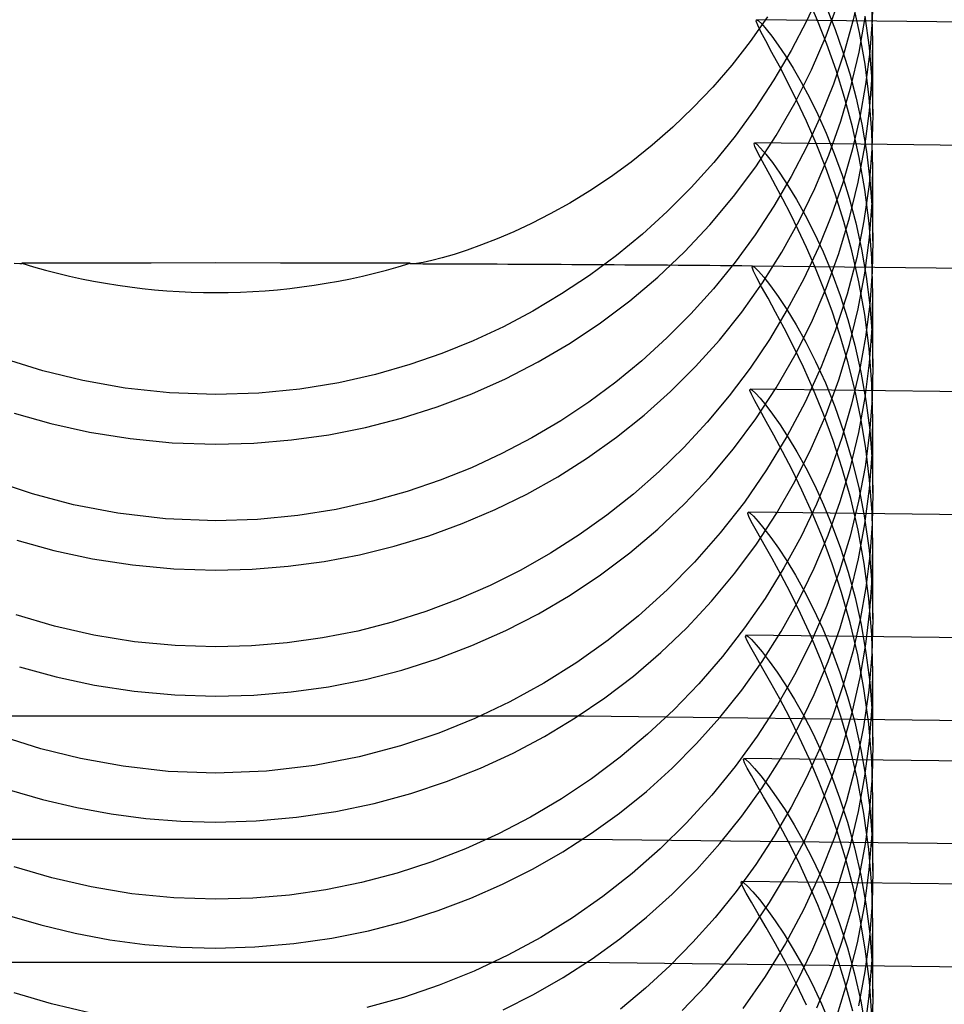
# Model space of a CAD drawing. Header units: millimetres. Extents: x -232 to 232, y -232 to 232.
# Tile 61 of 66: x -0.6 to 2.22, y 183.74 to 186.74. Entities that reach past the tile are written whole.
import ezdxf

# ---------------------------------------------------------------- set-up
doc = ezdxf.new("R2010")
doc.units = ezdxf.units.MM
doc.layers.add('HIDDEN', color=7, linetype='Continuous')
doc.layers.add('THICK', color=7, linetype='Continuous')

msp = doc.modelspace()

# ---------------------------------------------------------------- linework, layer by layer
at = {"layer": 'HIDDEN'}
for p, q in [((1.8416, 186.8345), (1.7988, 186.7407)), ((1.9622, 186.8401), (1.94, 186.7422)), ((2, 186.8372), (1.9977, 186.7421)), ((1.858, 186.6943), (1.8967, 186.8005)), ((1.8605, 186.7746), (1.8847, 186.7136)), ((1.9591, 186.7045), (1.9387, 186.7968)), ((2, 186.6765), (1.9971, 186.7846)), ((1.6794, 186.7516), (1.6262, 186.6762)), ((1.646, 186.7428), (1.6516, 186.7396)), ((1.94, 186.7422), (1.9124, 186.6441)), ((1.9579, 186.6446), (1.9768, 186.7501)), ((1.9759, 186.7535), (1.9888, 186.6582)), ((1.9977, 186.7421), (1.9904, 186.6447)), ((1.6516, 186.7396), (1.6614, 186.7301)), ((1.6614, 186.7301), (1.675, 186.7145)), ((1.675, 186.7145), (1.6919, 186.693)), ((1.7988, 186.7407), (1.7513, 186.649)), ((1.8601, 186.668), (1.8315, 186.741)), ((1.8847, 186.7136), (1.9079, 186.6481)), ((1.6919, 186.693), (1.7116, 186.6659)), ((1.8132, 186.5903), (1.858, 186.6943)), ((1.976, 186.6075), (1.9591, 186.7045)), ((1.6262, 186.6762), (1.5704, 186.6049)), ((1.7116, 186.6659), (1.7335, 186.6334)), ((1.8878, 186.5896), (1.8601, 186.668)), ((1.9888, 186.6582), (1.9971, 186.5583)), ((1.9975, 186.5721), (2, 186.6765)), ((2, 186.4527), (2, 186.6749)), ((1.7513, 186.649), (1.6989, 186.5595)), ((1.7335, 186.6334), (1.757, 186.5957)), ((1.9124, 186.6441), (1.8797, 186.5469)), ((1.9079, 186.6481), (1.9295, 186.578)), ((1.9332, 186.539), (1.9579, 186.6446)), ((1.9904, 186.6447), (1.9779, 186.546)), ((1.5704, 186.6049), (1.5123, 186.5376)), ((1.757, 186.5957), (1.7817, 186.5532)), ((1.9889, 186.506), (1.976, 186.6075)), ((1.7624, 186.489), (1.8132, 186.5903)), ((1.9138, 186.506), (1.8878, 186.5896)), ((1.9295, 186.578), (1.949, 186.5036)), ((1.9894, 186.4655), (1.9975, 186.5721)), ((1.5123, 186.5376), (1.4523, 186.4745)), ((1.6989, 186.5595), (1.6418, 186.4724)), ((1.7817, 186.5532), (1.807, 186.506)), ((1.8797, 186.5469), (1.8419, 186.4512)), ((1.9024, 186.4337), (1.9332, 186.539)), ((1.9779, 186.546), (1.9601, 186.4462)), ((1.9971, 186.5583), (2, 186.4539)), ((1.807, 186.506), (1.8325, 186.4541)), ((1.9375, 186.4172), (1.9138, 186.506)), ((1.949, 186.5036), (1.9661, 186.4248)), ((1.9971, 186.4006), (1.9889, 186.506)), ((1.4523, 186.4745), (1.3908, 186.4155)), ((1.6418, 186.4724), (1.5805, 186.3886)), ((1.7057, 186.3904), (1.7624, 186.489)), ((1.8419, 186.4512), (1.7991, 186.3572)), ((1.8325, 186.4541), (1.8578, 186.3973)), ((1.9601, 186.4462), (1.9368, 186.3458)), ((1.9755, 186.3573), (1.9894, 186.4655)), ((2, 186.4539), (1.9972, 186.3487)), ((1.3908, 186.4155), (1.3279, 186.3605)), ((1.8658, 186.3303), (1.9024, 186.4337)), ((1.9584, 186.3237), (1.9375, 186.4172)), ((1.9661, 186.4248), (1.9802, 186.3419)), ((1.5805, 186.3886), (1.5153, 186.3082)), ((1.6433, 186.2953), (1.7057, 186.3904)), ((1.8578, 186.3973), (1.8825, 186.3359)), ((2, 186.292), (1.9971, 186.4006)), ((1.3279, 186.3605), (1.2641, 186.3096)), ((1.6397, 186.3678), (1.6463, 186.3638)), ((1.6463, 186.3638), (1.6581, 186.3522)), ((1.6581, 186.3522), (1.6742, 186.3333)), ((1.7991, 186.3572), (1.7514, 186.2652)), ((1.8568, 186.2923), (1.8275, 186.366)), ((1.9554, 186.2485), (1.9755, 186.3573)), ((1.6742, 186.3333), (1.6939, 186.3077)), ((1.8236, 186.2292), (1.8658, 186.3303)), ((1.8825, 186.3359), (1.9061, 186.2698)), ((1.9368, 186.3458), (1.908, 186.246)), ((1.9757, 186.2256), (1.9584, 186.3237)), ((1.9802, 186.3419), (1.9908, 186.2551)), ((1.9972, 186.3487), (1.9883, 186.2406)), ((1.2641, 186.3096), (1.2007, 186.2634)), ((1.5153, 186.3082), (1.4464, 186.2316)), ((1.5759, 186.2044), (1.6433, 186.2953)), ((1.6939, 186.3077), (1.7165, 186.2759)), ((1.8851, 186.2131), (1.8568, 186.2923)), ((1.9974, 186.1866), (2, 186.292)), ((1.2007, 186.2634), (1.1382, 186.2218)), ((1.7514, 186.2652), (1.6989, 186.1754)), ((1.7165, 186.2759), (1.7411, 186.2383)), ((1.9061, 186.2698), (1.9281, 186.1991)), ((2, 186.0689), (2, 186.2907)), ((1.7411, 186.2383), (1.7672, 186.1954)), ((1.908, 186.246), (1.8739, 186.1473)), ((1.9291, 186.1397), (1.9554, 186.2485)), ((1.9883, 186.2406), (1.9728, 186.1302)), ((1.9908, 186.2551), (1.9976, 186.1646)), ((1.1382, 186.2218), (1.0771, 186.1846)), ((1.4464, 186.2316), (1.374, 186.1587)), ((1.5037, 186.1181), (1.5759, 186.2044)), ((1.7759, 186.1306), (1.8236, 186.2292)), ((1.9117, 186.1286), (1.8851, 186.2131)), ((1.9888, 186.1232), (1.9757, 186.2256)), ((1.0771, 186.1846), (1.0179, 186.1516)), ((1.6989, 186.1754), (1.6416, 186.0881)), ((1.7672, 186.1954), (1.794, 186.1474)), ((1.9281, 186.1991), (1.948, 186.124)), ((1.9892, 186.0792), (1.9974, 186.1866)), ((1.0179, 186.1516), (0.961, 186.1225)), ((1.374, 186.1587), (1.2982, 186.0898)), ((1.794, 186.1474), (1.8212, 186.0942)), ((1.8739, 186.1473), (1.8343, 186.0497)), ((1.9976, 186.1646), (2, 186.0705)), ((0.961, 186.1225), (0.9069, 186.0972)), ((1.4268, 186.0363), (1.5037, 186.1181)), ((1.7227, 186.0347), (1.7759, 186.1306)), ((1.8964, 186.0314), (1.9291, 186.1397)), ((1.936, 186.0389), (1.9117, 186.1286)), ((1.948, 186.124), (1.9654, 186.0445)), ((1.9728, 186.1302), (1.9507, 186.0189)), ((1.9971, 186.0168), (1.9888, 186.1232)), ((0.9069, 186.0972), (0.856, 186.0754)), ((1.2982, 186.0898), (1.2192, 186.0248)), ((1.6416, 186.0881), (1.5802, 186.0041)), ((1.8212, 186.0942), (1.8483, 186.0357)), ((0.8088, 186.0569), (0.7651, 186.0413)), ((0.856, 186.0754), (0.8088, 186.0569)), ((1.9751, 185.9709), (1.9892, 186.0792)), ((2, 186.0705), (1.9977, 185.9747)), ((0.7249, 186.0282), (0.6887, 186.0176)), ((0.7651, 186.0413), (0.7249, 186.0282)), ((1.2192, 186.0248), (1.1373, 185.9641)), ((1.3456, 185.9592), (1.4268, 186.0363)), ((1.6642, 185.9418), (1.7227, 186.0347)), ((1.8343, 186.0497), (1.7894, 185.9536)), ((1.8483, 186.0357), (1.8748, 185.9721)), ((1.8575, 185.925), (1.8964, 186.0314)), ((1.9573, 185.9444), (1.936, 186.0389)), ((1.9654, 186.0445), (1.9798, 185.9608)), ((-0.5975, 185.999), (-0.6146, 186.0007)), ((-0.5956, 185.9991), (-0.5975, 185.999)), ((-0.594, 185.9993), (-0.5956, 185.9991)), ((-0.5928, 185.9995), (-0.594, 185.9993)), ((-0.5918, 185.9999), (-0.5928, 185.9995)), ((-0.5913, 186.0004), (-0.5918, 185.9999)), ((-0.5911, 186.001), (-0.5913, 186.0004)), ((-0.3939, 186.0015), (-0.5911, 186.001)), ((-0.1968, 186.0018), (-0.3939, 186.0015)), ((0, 186.002), (-0.1968, 186.0018)), ((0.1968, 186.0018), (0, 186.002)), ((0.3939, 186.0015), (0.1968, 186.0018)), ((0.5911, 186.001), (0.3939, 186.0015)), ((0.5913, 186.0004), (0.5911, 186.001)), ((0.5919, 185.9999), (0.5913, 186.0004)), ((0.5928, 185.9995), (0.5919, 185.9999)), ((0.594, 185.9993), (0.5928, 185.9995)), ((0.5956, 185.9991), (0.594, 185.9993)), ((0.5975, 185.999), (0.5956, 185.9991)), ((0.611, 186.0002), (0.5975, 185.999)), ((0.6311, 186.0037), (0.611, 186.0002)), ((0.6572, 186.0095), (0.6311, 186.0037)), ((0.6887, 186.0176), (0.6572, 186.0095)), ((1.5802, 186.0041), (1.5148, 185.9236)), ((1.6333, 185.9928), (1.6399, 185.989)), ((1.9507, 186.0189), (1.9216, 185.9069)), ((2, 185.9074), (1.9971, 186.0168)), ((1.1373, 185.9641), (1.0524, 185.9076)), ((1.6399, 185.989), (1.6516, 185.9776)), ((1.6516, 185.9776), (1.6679, 185.9588)), ((1.85, 185.9255), (1.8235, 185.991)), ((1.8748, 185.9721), (1.9002, 185.9035)), ((1.9549, 185.8619), (1.9751, 185.9709)), ((1.9977, 185.9747), (1.9904, 185.8766)), ((1.2602, 185.887), (1.3456, 185.9592)), ((1.6006, 185.8525), (1.6642, 185.9418)), ((1.6679, 185.9588), (1.6881, 185.9329)), ((1.6881, 185.9329), (1.7118, 185.8999)), ((1.7894, 185.9536), (1.7395, 185.86)), ((1.9751, 185.8452), (1.9573, 185.9444)), ((1.9798, 185.9608), (1.9907, 185.8732)), ((1.0524, 185.9076), (0.9649, 185.8554)), ((1.5148, 185.9236), (1.4457, 185.8467)), ((1.8126, 185.8212), (1.8575, 185.925)), ((1.876, 185.8551), (1.85, 185.9255)), ((1.9216, 185.9069), (1.8856, 185.7954)), ((1.9002, 185.9035), (1.9238, 185.8302)), ((1.9975, 185.8038), (2, 185.9074)), ((2, 185.685), (2, 185.9065)), ((1.1709, 185.8198), (1.2602, 185.887)), ((1.7118, 185.8999), (1.7381, 185.8601)), ((1.9904, 185.8766), (1.9776, 185.7762)), ((1.9907, 185.8732), (1.9975, 185.7818)), ((0.9649, 185.8554), (0.8749, 185.8078)), ((1.4457, 185.8467), (1.3729, 185.7736)), ((1.5325, 185.7674), (1.6006, 185.8525)), ((1.7395, 185.86), (1.685, 185.7693)), ((1.7381, 185.8601), (1.7663, 185.8137)), ((1.9008, 185.7802), (1.876, 185.8551)), ((1.9285, 185.7534), (1.9549, 185.8619)), ((1.9885, 185.7416), (1.9751, 185.8452)), ((1.0779, 185.7577), (1.1709, 185.8198)), ((1.7619, 185.7201), (1.8126, 185.8212)), ((1.7663, 185.8137), (1.7958, 185.7608)), ((1.9238, 185.8302), (1.9451, 185.7522)), ((0.8749, 185.8078), (0.7826, 185.7648)), ((1.8856, 185.7954), (1.843, 185.6859)), ((1.9895, 185.6984), (1.9975, 185.8038)), ((0.7826, 185.7648), (0.6881, 185.7265)), ((0.9814, 185.701), (1.0779, 185.7577)), ((1.3729, 185.7736), (1.2968, 185.7044)), ((1.4601, 185.6866), (1.5325, 185.7674)), ((1.685, 185.7693), (1.626, 185.6818)), ((1.7958, 185.7608), (1.8256, 185.7017)), ((1.896, 185.6462), (1.9285, 185.7534)), ((1.924, 185.7009), (1.9008, 185.7802)), ((1.9451, 185.7522), (1.9637, 185.6697)), ((1.9776, 185.7762), (1.9593, 185.6745)), ((1.9975, 185.7818), (2, 185.6868)), ((0.6881, 185.7265), (0.5903, 185.6927)), ((1.997, 185.6339), (1.9885, 185.7416)), ((-0.5268, 185.6738), (-0.641, 185.7095)), ((0.5903, 185.6927), (0.4857, 185.6627)), ((0.8817, 185.6496), (0.9814, 185.701)), ((1.2968, 185.7044), (1.2173, 185.6392)), ((1.7054, 185.622), (1.7619, 185.7201)), ((1.8256, 185.7017), (1.8552, 185.6365)), ((1.945, 185.6172), (1.924, 185.7009)), ((1.976, 185.5924), (1.9895, 185.6984)), ((-0.4054, 185.6438), (-0.5268, 185.6738)), ((0.4857, 185.6627), (0.374, 185.6374)), ((1.3836, 185.6102), (1.4601, 185.6866)), ((1.626, 185.6818), (1.5627, 185.5976)), ((1.843, 185.6859), (1.7939, 185.5786)), ((1.9593, 185.6745), (1.9353, 185.5723)), ((1.9637, 185.6697), (1.9789, 185.5831)), ((2, 185.6868), (1.9975, 185.5875)), ((-0.2769, 185.6209), (-0.4054, 185.6438)), ((0.374, 185.6374), (0.2556, 185.618)), ((0.7789, 185.6039), (0.8817, 185.6496)), ((1.2173, 185.6392), (1.1349, 185.5782)), ((1.8552, 185.6365), (1.8838, 185.5654)), ((1.8573, 185.5406), (1.896, 185.6462)), ((2, 185.5231), (1.997, 185.6339)), ((-0.1416, 185.6063), (-0.2769, 185.6209)), ((0, 185.6012), (-0.1416, 185.6063)), ((0.1309, 185.6056), (0, 185.6012)), ((0.2556, 185.618), (0.1309, 185.6056)), ((0.6733, 185.5638), (0.7789, 185.6039)), ((1.3033, 185.5384), (1.3836, 185.6102)), ((1.6268, 185.6179), (1.6327, 185.6147)), ((1.6327, 185.6147), (1.6427, 185.6054)), ((1.6427, 185.6054), (1.6566, 185.59)), ((1.6432, 185.5271), (1.7054, 185.622)), ((1.8497, 185.5418), (1.8194, 185.6161)), ((1.9634, 185.5294), (1.945, 185.6172)), ((1.1349, 185.5782), (1.0495, 185.5215)), ((1.5627, 185.5976), (1.4952, 185.5168)), ((1.6566, 185.59), (1.674, 185.5687)), ((1.7939, 185.5786), (1.7384, 185.4739)), ((1.9353, 185.5723), (1.9054, 185.4699)), ((1.9567, 185.4861), (1.976, 185.5924)), ((1.9789, 185.5831), (1.9903, 185.4928)), ((1.9975, 185.5875), (1.9896, 185.4857)), ((-0.6149, 185.5444), (-0.5027, 185.5127)), ((0.565, 185.5295), (0.6733, 185.5638)), ((1.674, 185.5687), (1.6944, 185.5416)), ((1.8838, 185.5654), (1.9107, 185.4886)), ((-0.5027, 185.5127), (-0.3849, 185.4867)), ((0.4549, 185.5012), (0.565, 185.5295)), ((1.0495, 185.5215), (0.9614, 185.4693)), ((1.2192, 185.4712), (1.3033, 185.5384)), ((1.4952, 185.5168), (1.4239, 185.4399)), ((1.5757, 185.4363), (1.6432, 185.5271)), ((1.6944, 185.5416), (1.7173, 185.5088)), ((1.8125, 185.4369), (1.8573, 185.5406)), ((1.8791, 185.4616), (1.8497, 185.5418)), ((1.9786, 185.4375), (1.9634, 185.5294)), ((1.9974, 185.4193), (2, 185.5231)), ((2, 185.3012), (2, 185.5223)), ((-0.3849, 185.4867), (-0.2615, 185.4671)), ((0.3432, 185.4791), (0.4549, 185.5012)), ((1.7173, 185.5088), (1.7422, 185.4705)), ((1.9107, 185.4886), (1.9353, 185.4062)), ((1.9314, 185.3801), (1.9567, 185.4861)), ((1.9896, 185.4857), (1.976, 185.3815)), ((1.9903, 185.4928), (1.9975, 185.3989)), ((-0.2615, 185.4671), (-0.1329, 185.4547)), ((-0.1329, 185.4547), (0, 185.4504)), ((0, 185.4504), (0.1156, 185.4536)), ((0.1156, 185.4536), (0.23, 185.4632)), ((0.23, 185.4632), (0.3432, 185.4791)), ((0.9614, 185.4693), (0.8708, 185.4215)), ((1.1316, 185.4088), (1.2192, 185.4712)), ((1.7384, 185.4739), (1.6765, 185.372)), ((1.7422, 185.4705), (1.7684, 185.4269)), ((1.9054, 185.4699), (1.8695, 185.3678)), ((1.9069, 185.3758), (1.8791, 185.4616)), ((1.4239, 185.4399), (1.3492, 185.3671)), ((1.5034, 185.3499), (1.5757, 185.4363)), ((1.762, 185.3363), (1.8125, 185.4369)), ((1.7684, 185.4269), (1.7954, 185.3781)), ((1.9901, 185.3417), (1.9786, 185.4375)), ((0.8708, 185.4215), (0.7778, 185.3785)), ((1.0407, 185.3511), (1.1316, 185.4088)), ((1.9353, 185.4062), (1.9569, 185.3184)), ((1.9895, 185.3137), (1.9974, 185.4193)), ((1.9975, 185.3989), (2, 185.3017)), ((0.7778, 185.3785), (0.6825, 185.3402)), ((1.3492, 185.3671), (1.271, 185.2984)), ((1.6765, 185.372), (1.6087, 185.2737)), ((1.7954, 185.3781), (1.8228, 185.3243)), ((1.8695, 185.3678), (1.8281, 185.2675)), ((1.9005, 185.2757), (1.9314, 185.3801)), ((1.9324, 185.2845), (1.9069, 185.3758)), ((1.976, 185.3815), (1.9563, 185.2761)), ((-0.5582, 185.2986), (-0.6725, 185.3365)), ((0.6825, 185.3402), (0.5825, 185.306)), ((0.9466, 185.2984), (1.0407, 185.3511)), ((1.4266, 185.2682), (1.5034, 185.3499)), ((1.7062, 185.2393), (1.762, 185.3363)), ((1.9974, 185.2422), (1.9901, 185.3417)), ((0.5825, 185.306), (0.4768, 185.2762)), ((1.8228, 185.3243), (1.8498, 185.2655)), ((1.9569, 185.3184), (1.9748, 185.2254)), ((1.9759, 185.2076), (1.9895, 185.3137)), ((-0.4337, 185.2658), (-0.5582, 185.2986)), ((0.4768, 185.2762), (0.3655, 185.2515)), ((0.8497, 185.2508), (0.9466, 185.2984)), ((1.271, 185.2984), (1.1897, 185.2339)), ((1.6087, 185.2737), (1.5354, 185.1798)), ((1.8638, 185.1729), (1.9005, 185.2757)), ((1.9563, 185.2761), (1.9304, 185.1702)), ((1.9548, 185.188), (1.9324, 185.2845)), ((2, 185.3017), (1.9977, 185.2074)), ((-0.2989, 185.24), (-0.4337, 185.2658)), ((0.3655, 185.2515), (0.2488, 185.2328)), ((0.7499, 185.2084), (0.8497, 185.2508)), ((1.3454, 185.1912), (1.4266, 185.2682)), ((1.6203, 185.2429), (1.6262, 185.2397)), ((1.8281, 185.2675), (1.7813, 185.1694)), ((1.8498, 185.2655), (1.8761, 185.2019)), ((2, 185.1396), (1.9974, 185.2422)), ((-0.1541, 185.223), (-0.2989, 185.24)), ((0, 185.2169), (-0.1541, 185.223)), ((0.1268, 185.221), (0, 185.2169)), ((0.2488, 185.2328), (0.1268, 185.221)), ((1.1897, 185.2339), (1.1055, 185.1738)), ((1.6262, 185.2397), (1.6364, 185.2304)), ((1.6364, 185.2304), (1.6506, 185.2149)), ((1.6452, 185.1461), (1.7062, 185.2393)), ((1.6506, 185.2149), (1.6683, 185.1934)), ((1.8461, 185.1662), (1.8152, 185.2411)), ((1.9748, 185.2254), (1.9884, 185.1273)), ((0.6476, 185.1713), (0.7499, 185.2084)), ((1.2602, 185.1192), (1.3454, 185.1912)), ((1.6683, 185.1934), (1.6891, 185.1661)), ((1.8761, 185.2019), (1.9012, 185.1335)), ((1.9735, 185.0865), (1.9548, 185.188)), ((1.9565, 185.1012), (1.9759, 185.2076)), ((1.9977, 185.2074), (1.9906, 185.1113)), ((-0.6062, 185.1579), (-0.4936, 185.1266)), ((0.543, 185.1396), (0.6476, 185.1713)), ((1.1055, 185.1738), (1.0184, 185.1182)), ((1.5354, 185.1798), (1.4571, 185.0906)), ((1.6891, 185.1661), (1.7124, 185.1331)), ((1.7813, 185.1694), (1.7291, 185.0737)), ((1.8214, 185.0721), (1.8638, 185.1729)), ((1.8762, 185.0853), (1.8461, 185.1662)), ((1.9304, 185.1702), (1.8982, 185.0641)), ((-0.4936, 185.1266), (-0.3763, 185.1013)), ((0.4366, 185.1134), (0.543, 185.1396)), ((1.5793, 185.057), (1.6452, 185.1461)), ((1.7124, 185.1331), (1.7376, 185.0946)), ((1.9012, 185.1335), (1.9245, 185.0605)), ((1.9884, 185.1273), (1.997, 185.0248)), ((1.9978, 185.0421), (2, 185.1396)), ((2, 184.9174), (2, 185.1381)), ((-0.3763, 185.1013), (-0.2545, 185.0824)), ((0.2202, 185.0784), (0.3289, 185.093)), ((0.3289, 185.093), (0.4366, 185.1134)), ((1.0184, 185.1182), (0.9282, 185.0669)), ((1.1711, 185.0522), (1.2602, 185.1192)), ((1.7376, 185.0946), (1.7643, 185.0507)), ((1.9312, 184.9952), (1.9565, 185.1012)), ((1.9906, 185.1113), (1.9785, 185.0138)), ((-0.2545, 185.0824), (-0.1283, 185.0707)), ((-0.1283, 185.0707), (0, 185.0666)), ((0, 185.0666), (0.1105, 185.0695)), ((0.1105, 185.0695), (0.2202, 185.0784)), ((0.9282, 185.0669), (0.8348, 185.0199)), ((1.4571, 185.0906), (1.374, 185.0063)), ((1.7291, 185.0737), (1.6717, 184.9806)), ((1.7735, 184.9739), (1.8214, 185.0721)), ((1.8982, 185.0641), (1.8598, 184.9588)), ((1.9047, 184.9986), (1.8762, 185.0853)), ((1.9877, 184.9804), (1.9735, 185.0865)), ((1.0782, 184.9902), (1.1711, 185.0522)), ((1.5086, 184.9719), (1.5793, 185.057)), ((1.7643, 185.0507), (1.7918, 185.0016)), ((1.9245, 185.0605), (1.9456, 184.983)), ((1.9907, 184.9424), (1.9978, 185.0421)), ((0.8348, 185.0199), (0.7383, 184.9777)), ((1.374, 185.0063), (1.2863, 184.9271)), ((1.9785, 185.0138), (1.9612, 184.9158)), ((1.997, 185.0248), (2, 184.9184)), ((0.7383, 184.9777), (0.6388, 184.9403)), ((0.9819, 184.9336), (1.0782, 184.9902)), ((1.6717, 184.9806), (1.6092, 184.8904)), ((1.7206, 184.8792), (1.7735, 184.9739)), ((1.7918, 185.0016), (1.8196, 184.9474)), ((1.9002, 184.8907), (1.9312, 184.9952)), ((1.9308, 184.9063), (1.9047, 184.9986)), ((1.9456, 184.983), (1.9639, 184.9012)), ((1.9968, 184.8697), (1.9877, 184.9804)), ((1.4334, 184.8912), (1.5086, 184.9719)), ((1.8598, 184.9588), (1.8154, 184.8555)), ((1.8196, 184.9474), (1.8471, 184.8882)), ((1.9786, 184.8415), (1.9907, 184.9424)), ((-0.4919, 184.8958), (-0.6086, 184.9301)), ((0.6388, 184.9403), (0.5366, 184.908)), ((0.8822, 184.8823), (0.9819, 184.9336)), ((1.2863, 184.9271), (1.1943, 184.8531)), ((1.9612, 184.9158), (1.9387, 184.8177)), ((2, 184.9184), (1.997, 184.8108)), ((-0.3715, 184.8684), (-0.4919, 184.8958)), ((0.5366, 184.908), (0.4318, 184.8811)), ((0.7794, 184.8365), (0.8822, 184.8823)), ((1.3541, 184.8152), (1.4334, 184.8912)), ((1.6092, 184.8904), (1.5418, 184.8034)), ((1.8471, 184.8882), (1.8739, 184.8241)), ((1.8635, 184.7881), (1.9002, 184.8907)), ((1.9538, 184.8088), (1.9308, 184.9063)), ((1.9639, 184.9012), (1.979, 184.8151)), ((-0.248, 184.8485), (-0.3715, 184.8684)), ((0.3246, 184.8599), (0.2165, 184.8447)), ((0.4318, 184.8811), (0.3246, 184.8599)), ((1.1943, 184.8531), (1.0982, 184.7847)), ((1.6137, 184.868), (1.6198, 184.8647)), ((1.6198, 184.8647), (1.6303, 184.8551)), ((1.6303, 184.8551), (1.6449, 184.8393)), ((1.663, 184.7881), (1.7206, 184.8792)), ((1.8154, 184.8555), (1.7652, 184.7547)), ((1.8426, 184.7905), (1.811, 184.8661)), ((2, 184.7553), (1.9968, 184.8697)), ((-0.1241, 184.8365), (-0.248, 184.8485)), ((0, 184.8326), (-0.1241, 184.8365)), ((0.1083, 184.8355), (0, 184.8326)), ((0.2165, 184.8447), (0.1083, 184.8355)), ((0.6738, 184.7964), (0.7794, 184.8365)), ((1.6449, 184.8393), (1.6632, 184.8173)), ((1.8739, 184.8241), (1.8994, 184.7551)), ((1.9611, 184.7397), (1.9786, 184.8415)), ((0.5654, 184.7621), (0.6738, 184.7964)), ((1.271, 184.744), (1.3541, 184.8152)), ((1.5418, 184.8034), (1.47, 184.7204)), ((1.6632, 184.8173), (1.6845, 184.7895)), ((1.9387, 184.8177), (1.911, 184.7198)), ((1.9729, 184.7062), (1.9538, 184.8088)), ((1.979, 184.8151), (1.9903, 184.725)), ((1.997, 184.8108), (1.9878, 184.7008)), ((-0.5986, 184.7718), (-0.4865, 184.7411)), ((1.0982, 184.7847), (0.9983, 184.722)), ((1.6008, 184.7009), (1.663, 184.7881)), ((1.6845, 184.7895), (1.7084, 184.7559)), ((1.8211, 184.6875), (1.8635, 184.7881)), ((1.8734, 184.7088), (1.8426, 184.7905)), ((-0.4865, 184.7411), (-0.3701, 184.7164)), ((0.3426, 184.7115), (0.4548, 184.7337)), ((0.4548, 184.7337), (0.5654, 184.7621)), ((1.1842, 184.6777), (1.271, 184.744)), ((1.7084, 184.7559), (1.7343, 184.7168)), ((1.7652, 184.7547), (1.7094, 184.6564)), ((1.8994, 184.7551), (1.9231, 184.6815)), ((1.938, 184.6374), (1.9611, 184.7397)), ((1.9975, 184.6516), (2, 184.7553)), ((2, 184.5335), (2, 184.7539)), ((-0.3701, 184.7164), (-0.2495, 184.6981)), ((0.2294, 184.6956), (0.3426, 184.7115)), ((0.9983, 184.722), (0.8948, 184.6652)), ((1.47, 184.7204), (1.394, 184.6415)), ((1.7343, 184.7168), (1.7615, 184.6723)), ((1.9025, 184.6212), (1.8734, 184.7088)), ((1.911, 184.7198), (1.8782, 184.623)), ((1.9874, 184.5989), (1.9729, 184.7062)), ((1.9903, 184.725), (1.9975, 184.6316)), ((-0.2495, 184.6981), (-0.1251, 184.6867)), ((-0.1251, 184.6867), (0, 184.6829)), ((0, 184.6829), (0.1152, 184.686)), ((0.1152, 184.686), (0.2294, 184.6956)), ((1.094, 184.6164), (1.1842, 184.6777)), ((1.5342, 184.6176), (1.6008, 184.7009)), ((1.7615, 184.6723), (1.7894, 184.6227)), ((1.7732, 184.5894), (1.8211, 184.6875)), ((1.9231, 184.6815), (1.9446, 184.6032)), ((1.9878, 184.7008), (1.9719, 184.5891)), ((0.8948, 184.6652), (0.788, 184.6145)), ((1.7094, 184.6564), (1.648, 184.5611)), ((1.9895, 184.5459), (1.9975, 184.6516)), ((1.1197, 184.6216), (-1.1197, 184.6216)), ((0.788, 184.6145), (0.6781, 184.5701)), ((1.0007, 184.5602), (1.094, 184.6164)), ((3.359, 184.5944), (1.1197, 184.6216)), ((1.394, 184.6415), (1.314, 184.5669)), ((1.4634, 184.5383), (1.5342, 184.6176)), ((1.7894, 184.6227), (1.8177, 184.5678)), ((1.8782, 184.623), (1.8405, 184.528)), ((1.9293, 184.5279), (1.9025, 184.6212)), ((1.9095, 184.5359), (1.938, 184.6374)), ((1.9975, 184.6316), (2, 184.5349)), ((1.7204, 184.4947), (1.7732, 184.5894)), ((1.9446, 184.6032), (1.9633, 184.5206)), ((1.9719, 184.5891), (1.9491, 184.4763)), ((1.9967, 184.487), (1.9874, 184.5989)), ((-0.5331, 184.5227), (-0.6449, 184.5581)), ((0.6781, 184.5701), (0.5621, 184.5312)), ((0.9044, 184.5093), (1.0007, 184.5602)), ((1.314, 184.5669), (1.2302, 184.4968)), ((1.648, 184.5611), (1.5811, 184.4689)), ((1.8177, 184.5678), (1.8456, 184.5079)), ((-0.4123, 184.4925), (-0.5331, 184.5227)), ((0.5621, 184.5312), (0.4358, 184.4977)), ((1.3887, 184.4633), (1.4634, 184.5383)), ((1.8405, 184.528), (1.7981, 184.4351)), ((1.8754, 184.4356), (1.9095, 184.5359)), ((1.9528, 184.4292), (1.9293, 184.5279)), ((1.9758, 184.4391), (1.9895, 184.5459)), ((2, 184.5349), (1.9976, 184.4376)), ((-0.2829, 184.469), (-0.4123, 184.4925)), ((0.4358, 184.4977), (0.2998, 184.4715)), ((0.8051, 184.4635), (0.9044, 184.5093)), ((1.2302, 184.4968), (1.1428, 184.4312)), ((1.607, 184.493), (1.6134, 184.4896)), ((1.6628, 184.4038), (1.7204, 184.4947)), ((1.8456, 184.5079), (1.8728, 184.4431)), ((1.9633, 184.5206), (1.9786, 184.4336)), ((-0.1453, 184.4537), (-0.2829, 184.469)), ((0.2998, 184.4715), (0.1543, 184.4544)), ((0.7016, 184.4225), (0.8051, 184.4635)), ((1.3104, 184.3928), (1.3887, 184.4633)), ((1.5811, 184.4689), (1.5093, 184.3807)), ((1.6134, 184.4896), (1.6245, 184.4795)), ((1.6245, 184.4795), (1.6399, 184.4628)), ((1.6399, 184.4628), (1.6591, 184.4399)), ((1.8357, 184.4231), (1.8067, 184.4911)), ((1.9491, 184.4763), (1.9195, 184.364)), ((2, 184.3713), (1.9967, 184.487)), ((0, 184.4483), (-0.1453, 184.4537)), ((0.1543, 184.4544), (0, 184.4483)), ((1.6591, 184.4399), (1.6813, 184.4109)), ((1.7981, 184.4351), (1.751, 184.3444)), ((1.8359, 184.3368), (1.8754, 184.4356)), ((1.8728, 184.4431), (1.8987, 184.3735)), ((1.9562, 184.3318), (1.9758, 184.4391)), ((1.9786, 184.4336), (1.9902, 184.3429)), ((1.9976, 184.4376), (1.9901, 184.3383)), ((0.5937, 184.3866), (0.7016, 184.4225)), ((1.1428, 184.4312), (1.0519, 184.3704)), ((1.6006, 184.3167), (1.6628, 184.4038)), ((1.6813, 184.4109), (1.706, 184.3763)), ((1.8641, 184.35), (1.8357, 184.4231)), ((1.9723, 184.3255), (1.9528, 184.4292)), ((-0.6295, 184.3978), (-0.5277, 184.3679)), ((0.4816, 184.3562), (0.5937, 184.3866)), ((1.2286, 184.3268), (1.3104, 184.3928)), ((1.5093, 184.3807), (1.4329, 184.2968)), ((1.706, 184.3763), (1.7326, 184.3362)), ((1.8987, 184.3735), (1.9227, 184.2992)), ((-0.5277, 184.3679), (-0.4239, 184.3432)), ((-0.4239, 184.3432), (-0.319, 184.3239)), ((0.3654, 184.3318), (0.4816, 184.3562)), ((1.0519, 184.3704), (0.9576, 184.3145)), ((1.751, 184.3444), (1.6995, 184.2561)), ((1.8913, 184.2719), (1.8641, 184.35)), ((1.9195, 184.364), (1.8831, 184.2525)), ((1.9902, 184.3429), (1.9974, 184.2486)), ((1.9973, 184.2637), (2, 184.3713)), ((2, 184.1497), (2, 184.3697)), ((-0.319, 184.3239), (-0.2133, 184.3101)), ((0.1225, 184.3028), (0.2454, 184.3138)), ((0.2454, 184.3138), (0.3654, 184.3318)), ((0.9576, 184.3145), (0.8602, 184.2637)), ((1.1438, 184.2654), (1.2286, 184.3268)), ((1.5342, 184.2336), (1.6006, 184.3167)), ((1.7326, 184.3362), (1.7604, 184.2908)), ((1.7908, 184.2399), (1.8359, 184.3368)), ((1.9305, 184.2244), (1.9562, 184.3318)), ((1.9872, 184.217), (1.9723, 184.3255)), ((1.9901, 184.3383), (1.9772, 184.2375)), ((-0.2133, 184.3101), (-0.1069, 184.3018)), ((-0.1069, 184.3018), (0, 184.2991)), ((0, 184.2991), (0.1225, 184.3028)), ((1.4329, 184.2968), (1.3521, 184.2173)), ((1.7604, 184.2908), (1.7888, 184.2404)), ((1.9227, 184.2992), (1.9444, 184.2204)), ((0.8602, 184.2637), (0.7599, 184.2181)), ((1.0559, 184.2088), (1.1438, 184.2654)), ((1.6995, 184.2561), (1.6434, 184.1703)), ((1.8831, 184.2525), (1.8398, 184.1423)), ((1.9168, 184.1891), (1.8913, 184.2719)), ((1.9887, 184.1539), (1.9973, 184.2637)), ((1.1174, 184.2466), (-1.1174, 184.2466)), ((3.3522, 184.2195), (1.1174, 184.2466)), ((1.4636, 184.1546), (1.5342, 184.2336)), ((1.7405, 184.1453), (1.7908, 184.2399)), ((1.7888, 184.2404), (1.8173, 184.1853)), ((1.8988, 184.1183), (1.9305, 184.2244)), ((1.9772, 184.2375), (1.9587, 184.1357)), ((1.9974, 184.2486), (2, 184.1509)), ((0.7599, 184.2181), (0.6568, 184.1781)), ((0.9652, 184.1569), (1.0559, 184.2088)), ((1.3521, 184.2173), (1.2671, 184.1426)), ((1.9444, 184.2204), (1.9632, 184.1372)), ((1.9966, 184.1039), (1.9872, 184.217)), ((-0.4995, 184.1292), (-0.6139, 184.1633)), ((0.6568, 184.1781), (0.5512, 184.1437)), ((1.6434, 184.1703), (1.5833, 184.0876)), ((1.8173, 184.1853), (1.8454, 184.1251)), ((1.9398, 184.1016), (1.9168, 184.1891)), ((0.5512, 184.1437), (0.4433, 184.1152)), ((0.872, 184.1098), (0.9652, 184.1569)), ((1.2671, 184.1426), (1.1781, 184.0727)), ((1.3891, 184.0798), (1.4636, 184.1546)), ((1.6853, 184.0541), (1.7405, 184.1453)), ((1.8398, 184.1423), (1.7898, 184.0343)), ((1.9587, 184.1357), (1.9346, 184.0339)), ((1.9632, 184.1372), (1.9786, 184.05)), ((1.974, 184.043), (1.9887, 184.1539)), ((2, 184.1509), (1.9974, 184.0507)), ((-0.3803, 184.1016), (-0.4995, 184.1292)), ((0.4433, 184.1152), (0.3341, 184.0929)), ((0.7763, 184.0676), (0.872, 184.1098)), ((1.6003, 184.1181), (1.6069, 184.1145)), ((1.6069, 184.1145), (1.6185, 184.104)), ((1.6185, 184.104), (1.6346, 184.0867)), ((1.832, 184.0475), (1.8024, 184.1162)), ((1.8454, 184.1251), (1.8726, 184.06)), ((1.8611, 184.014), (1.8988, 184.1183)), ((2, 183.987), (1.9966, 184.1039)), ((-0.2566, 184.081), (-0.3803, 184.1016)), ((-0.1286, 184.0683), (-0.2566, 184.081)), ((0.2238, 184.0768), (0.1124, 184.0672)), ((0.3341, 184.0929), (0.2238, 184.0768)), ((1.1781, 184.0727), (1.0853, 184.0078)), ((1.311, 184.0095), (1.3891, 184.0798)), ((1.5833, 184.0876), (1.5195, 184.0085)), ((1.6346, 184.0867), (1.6544, 184.0632)), ((1.96, 184.0097), (1.9398, 184.1016)), ((0, 184.064), (-0.1286, 184.0683)), ((0.1124, 184.0672), (0, 184.064)), ((0.6765, 184.0298), (0.7763, 184.0676)), ((1.6254, 183.9663), (1.6853, 184.0541)), ((1.6544, 184.0632), (1.6772, 184.0336)), ((1.8611, 183.9737), (1.832, 184.0475)), ((1.8726, 184.06), (1.8986, 183.9903)), ((1.9528, 183.9318), (1.974, 184.043)), ((1.9786, 184.05), (1.9902, 183.9591)), ((1.9974, 184.0507), (1.9895, 183.9485)), ((-0.636, 184.0161), (-0.5335, 183.9857)), ((0.5726, 183.9966), (0.6765, 184.0298)), ((1.6772, 184.0336), (1.7025, 183.9984)), ((1.7898, 184.0343), (1.7338, 183.9297)), ((1.8176, 183.9117), (1.8611, 184.014)), ((1.9346, 184.0339), (1.9049, 183.9325)), ((-0.5335, 183.9857), (-0.4289, 183.9605)), ((0.4646, 183.9684), (0.5726, 183.9966)), ((1.0853, 184.0078), (0.9889, 183.9481)), ((1.2295, 183.9436), (1.311, 184.0095)), ((1.5195, 184.0085), (1.4522, 183.933)), ((1.7025, 183.9984), (1.7296, 183.9578)), ((1.8986, 183.9903), (1.9226, 183.9159)), ((1.9766, 183.9136), (1.96, 184.0097)), ((1.9973, 183.8791), (2, 183.987)), ((2, 183.7659), (2, 183.9855)), ((-0.4289, 183.9605), (-0.3231, 183.9408)), ((0.3528, 183.9458), (0.4646, 183.9684)), ((1.5611, 183.8822), (1.6254, 183.9663)), ((1.7296, 183.9578), (1.7577, 183.9122)), ((1.8889, 183.8949), (1.8611, 183.9737)), ((1.9902, 183.9591), (1.9974, 183.8646)), ((-0.3231, 183.9408), (-0.2163, 183.9267)), ((-0.2163, 183.9267), (-0.1085, 183.9182)), ((0.1185, 183.9188), (0.2372, 183.9291)), ((0.2372, 183.9291), (0.3528, 183.9458)), ((0.9889, 183.9481), (0.889, 183.8938)), ((1.1449, 183.8824), (1.2295, 183.9436)), ((1.4522, 183.933), (1.3816, 183.8612)), ((1.7338, 183.9297), (1.6719, 183.8286)), ((1.9049, 183.9325), (1.8695, 183.8319)), ((1.9251, 183.8206), (1.9528, 183.9318)), ((1.9895, 183.9485), (1.9757, 183.8444)), ((-0.1085, 183.9182), (0, 183.9154)), ((0, 183.9154), (0.1185, 183.9188)), ((0.889, 183.8938), (0.7859, 183.845)), ((1.7577, 183.9122), (1.7863, 183.8618)), ((1.7682, 183.8118), (1.8176, 183.9117)), ((1.9149, 183.8112), (1.8889, 183.8949)), ((1.9226, 183.9159), (1.9443, 183.837)), ((1.9892, 183.8136), (1.9766, 183.9136)), ((1.1152, 183.8716), (-1.1152, 183.8716)), ((1.0573, 183.8258), (1.1449, 183.8824)), ((3.3453, 183.8446), (1.1152, 183.8716)), ((1.4923, 183.8018), (1.5611, 183.8822)), ((1.9887, 183.7692), (1.9973, 183.8791)), ((1.9974, 183.8646), (2, 183.7669)), ((0.7859, 183.845), (0.6798, 183.8022)), ((1.3816, 183.8612), (1.3079, 183.7933)), ((1.7863, 183.8618), (1.815, 183.8063)), ((1.9443, 183.837), (1.9632, 183.7537)), ((1.9757, 183.8444), (1.9561, 183.7397)), ((0.9669, 183.774), (1.0573, 183.8258)), ((1.6719, 183.8286), (1.6042, 183.7314)), ((1.7133, 183.715), (1.7682, 183.8118)), ((1.815, 183.8063), (1.8435, 183.7457)), ((1.8695, 183.8319), (1.8286, 183.7327)), ((1.8909, 183.711), (1.9251, 183.8206)), ((1.9385, 183.7228), (1.9149, 183.8112)), ((1.9972, 183.7098), (1.9892, 183.8136)), ((-0.5005, 183.7452), (-0.6146, 183.7793)), ((0.6798, 183.8022), (0.5708, 183.7653)), ((0.874, 183.7269), (0.9669, 183.774)), ((1.3079, 183.7933), (1.2313, 183.7293)), ((1.4194, 183.7254), (1.4923, 183.8018)), ((-0.3814, 183.7175), (-0.5005, 183.7452)), ((0.5708, 183.7653), (0.4594, 183.7348)), ((1.8435, 183.7457), (1.8711, 183.6803)), ((1.9632, 183.7537), (1.9786, 183.6664)), ((1.9739, 183.6584), (1.9887, 183.7692)), ((2, 183.7669), (1.9976, 183.6702))]:
    msp.add_line(p, q, dxfattribs=at)
msp.add_arc((0, 0), 186, 89.496867, 89.815947, dxfattribs=at)
for start_param, end_param in [(-1.870805, -1.570796), (-1.570796, -1.270788)]:
    msp.add_ellipse((0, 187.9097), major_axis=(2, 0), ratio=0.998981, start_param=start_param, end_param=end_param, dxfattribs=at)
at = {"layer": 'THICK'}
for p, q in [((1.8315, 186.741), (1.8022, 186.8093)), ((1.6448, 186.7387), (1.646, 186.7428)), ((1.6492, 186.7265), (1.6448, 186.7387)), ((1.6591, 186.7065), (1.6492, 186.7265)), ((1.6737, 186.6788), (1.6591, 186.7065)), ((1.6928, 186.6436), (1.6737, 186.6788)), ((1.7155, 186.6013), (1.6928, 186.6436)), ((1.7411, 186.5522), (1.7155, 186.6013)), ((1.7688, 186.4964), (1.7411, 186.5522)), ((1.7979, 186.4343), (1.7688, 186.4964)), ((1.8275, 186.366), (1.7979, 186.4343)), ((1.6383, 186.3651), (1.6397, 186.3678)), ((1.6407, 186.357), (1.6383, 186.3651)), ((1.6469, 186.3433), (1.6407, 186.357)), ((1.6567, 186.3243), (1.6469, 186.3433)), ((1.6699, 186.3001), (1.6567, 186.3243)), ((1.686, 186.2707), (1.6699, 186.3001)), ((1.7048, 186.2361), (1.686, 186.2707)), ((1.7258, 186.1966), (1.7048, 186.2361)), ((1.7487, 186.1522), (1.7258, 186.1966)), ((1.7729, 186.1031), (1.7487, 186.1522)), ((1.798, 186.0493), (1.7729, 186.1031)), ((1.8235, 185.991), (1.798, 186.0493)), ((1.6321, 185.9889), (1.6333, 185.9928)), ((1.6365, 185.977), (1.6321, 185.9889)), ((1.6463, 185.9572), (1.6365, 185.977)), ((1.6613, 185.9296), (1.6463, 185.9572)), ((1.6807, 185.8947), (1.6613, 185.9296)), ((1.7039, 185.8526), (1.6807, 185.8947)), ((1.7301, 185.8035), (1.7039, 185.8526)), ((1.7586, 185.7476), (1.7301, 185.8035)), ((1.7886, 185.685), (1.7586, 185.7476)), ((1.8194, 185.6161), (1.7886, 185.685)), ((1.6256, 185.6139), (1.6268, 185.6179)), ((1.6301, 185.602), (1.6256, 185.6139)), ((1.6401, 185.5821), (1.6301, 185.602)), ((1.6553, 185.5546), (1.6401, 185.5821)), ((1.675, 185.5196), (1.6553, 185.5546)), ((1.6984, 185.4774), (1.675, 185.5196)), ((1.7249, 185.4283), (1.6984, 185.4774)), ((1.7538, 185.3724), (1.7249, 185.4283)), ((1.7841, 185.31), (1.7538, 185.3724)), ((1.8152, 185.2411), (1.7841, 185.31)), ((1.6191, 185.2389), (1.6203, 185.2429)), ((1.6236, 185.227), (1.6191, 185.2389)), ((1.6338, 185.2071), (1.6236, 185.227)), ((1.6492, 185.1794), (1.6338, 185.2071)), ((1.6692, 185.1444), (1.6492, 185.1794)), ((1.693, 185.1021), (1.6692, 185.1444)), ((1.7198, 185.053), (1.693, 185.1021)), ((1.7489, 184.9971), (1.7198, 185.053)), ((1.7796, 184.9348), (1.7489, 184.9971)), ((1.811, 184.8661), (1.7796, 184.9348)), ((1.6125, 184.8638), (1.6137, 184.868)), ((1.6173, 184.8515), (1.6125, 184.8638)), ((1.628, 184.8308), (1.6173, 184.8515)), ((1.6442, 184.8022), (1.628, 184.8308)), ((1.6649, 184.7663), (1.6442, 184.8022)), ((1.6892, 184.7234), (1.6649, 184.7663)), ((1.7164, 184.6741), (1.6892, 184.7234)), ((1.7456, 184.6188), (1.7164, 184.6741)), ((1.7759, 184.5579), (1.7456, 184.6188)), ((1.8067, 184.4911), (1.7759, 184.5579)), ((1.6056, 184.4897), (1.607, 184.493)), ((1.6091, 184.4799), (1.6056, 184.4897)), ((1.6173, 184.4636), (1.6091, 184.4799)), ((1.63, 184.4408), (1.6173, 184.4636)), ((1.6469, 184.4117), (1.63, 184.4408)), ((1.6674, 184.3765), (1.6469, 184.4117)), ((1.6909, 184.3355), (1.6674, 184.3765)), ((1.7167, 184.2888), (1.6909, 184.3355)), ((1.7443, 184.2365), (1.7167, 184.2888)), ((1.7731, 184.1789), (1.7443, 184.2365)), ((1.8024, 184.1162), (1.7731, 184.1789)), ((1.599, 184.1141), (1.6003, 184.1181)), ((1.6037, 184.1021), (1.599, 184.1141)), ((1.6142, 184.0823), (1.6037, 184.1021)), ((1.63, 184.0548), (1.6142, 184.0823)), ((1.6506, 184.0198), (1.63, 184.0548)), ((1.6753, 183.9776), (1.6506, 184.0198)), ((1.7032, 183.9283), (1.6753, 183.9776)), ((1.7335, 183.8724), (1.7032, 183.9283)), ((1.7654, 183.8099), (1.7335, 183.8724)), ((1.798, 183.7412), (1.7654, 183.8099))]:
    msp.add_line(p, q, dxfattribs=at)
for radius, start, end in [(190, 0.602293, 89.397745), (188.625, 0.509188, 89.490794), (188.25, 0.508385, 89.491596), (187.875, 0.507583, 89.492398), (187.5, 0.506724, 89.493257), (187.125, 0.505864, 89.494117), (186.75, 0.505005, 89.495034), (186.375, 0.504088, 89.49595), (186, 0.503114, 89.496867), (185.625, 0.50214, 89.497841), (185.25, 0.501166, 89.498872), (184.875, 0.500135, 89.499904), (184.5, 0.499046, 89.500935), (184.125, 0.497958, 89.502024)]:
    msp.add_arc((0, 0), radius, start, end, dxfattribs=at)

doc.saveas('drawing.dxf')
